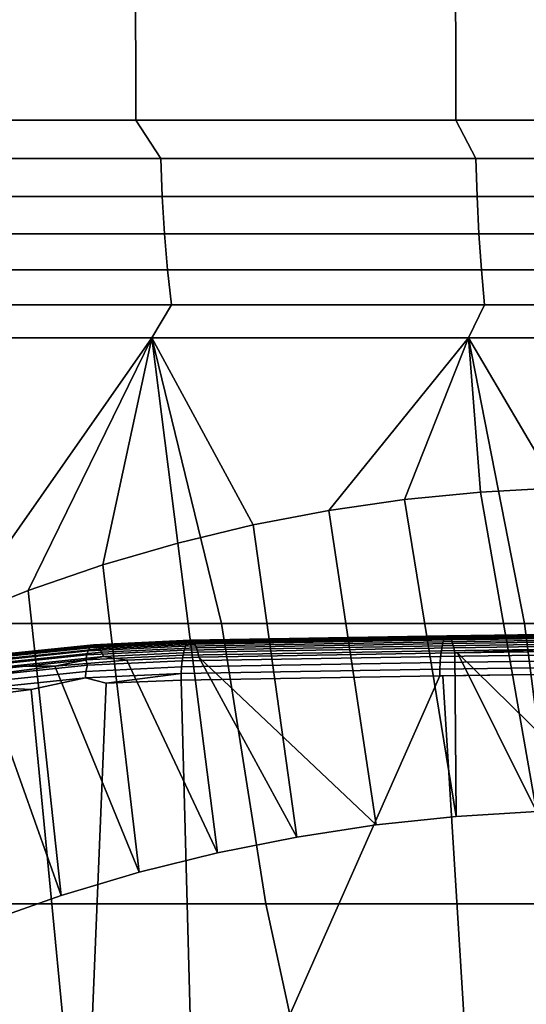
# Model space of a CAD drawing. Header units: metres. Extents: x -109 to 109, y -100 to 58.
# Tile 182 of 256: x -6.48 to -4.59, y -79.7 to -76.03. Entities that reach past the tile are written whole.
import ezdxf

# ---------------------------------------------------------------- set-up
doc = ezdxf.new("R2010")
doc.units = ezdxf.units.M
doc.layers.add('solid_21_062_100_XXX', color=7, linetype='CONTINUOUS')

msp = doc.modelspace()

# ---------------------------------------------------------------- linework, layer by layer
at = {"layer": 'solid_21_062_100_XXX'}
for points in [[(-6.074053, -63.901745, 28.74651), (-7.256581, -63.901745, 28.419262), (-7.224926, -76.406158, 28.314829), (-6.047561, -76.406158, 28.64065)], [(-7.256581, -63.901745, -19.4244), (-6.074053, -63.901745, -19.751648), (-6.047561, -76.406158, -19.645788), (-7.224926, -76.406158, -19.319967)], [(-4.876895, -63.901745, 29.015341), (-6.074053, -63.901745, 28.74651), (-6.047561, -76.406158, 28.64065), (-4.855625, -76.406158, 28.908308)], [(-6.074053, -63.901745, -19.751648), (-4.876895, -63.901745, -20.020479), (-4.855625, -76.406158, -19.913446), (-6.047561, -76.406158, -19.645788)], [(-3.667988, -63.901745, 29.225105), (-4.876895, -63.901745, 29.015341), (-4.855625, -76.406158, 28.908308), (-3.651991, -76.406158, 29.117159)], [(-4.876895, -63.901745, -20.020479), (-3.667988, -63.901745, -20.230242), (-3.651991, -76.406158, -20.122297), (-4.855625, -76.406158, -19.913446)], [(-5.954433, -76.548645, 28.655514), (-6.047561, -76.406158, 28.64065), (-7.224926, -76.406158, 28.314829), (-7.114638, -76.548645, 28.339624)], [(-5.954433, -76.548645, -19.660652), (-7.114638, -76.548645, -19.344763), (-7.224926, -76.406158, -19.319967), (-6.047561, -76.406158, -19.645788)], [(-4.780321, -76.548645, 28.914982), (-4.855625, -76.406158, 28.908308), (-6.047561, -76.406158, 28.64065), (-5.954433, -76.548645, 28.655514)], [(-4.780321, -76.548645, -19.92012), (-5.954433, -76.548645, -19.660652), (-6.047561, -76.406158, -19.645788), (-4.855625, -76.406158, -19.913446)], [(-3.595044, -76.548645, 29.117422), (-3.651991, -76.406158, 29.117159), (-4.855625, -76.406158, 28.908308), (-4.780321, -76.548645, 28.914982)], [(-3.595044, -76.548645, -20.122561), (-4.780321, -76.548645, -19.92012), (-4.855625, -76.406158, -19.913446), (-3.651991, -76.406158, -20.122297)], [(-7.114638, -76.548645, -19.344763), (-5.954433, -76.548645, -19.660652), (-5.949245, -76.690422, -19.639605), (-7.108439, -76.690422, -19.32399)], [(-5.954433, -76.548645, 28.655514), (-7.114638, -76.548645, 28.339624), (-7.108439, -76.690422, 28.318851), (-5.949245, -76.690422, 28.634466)], [(-5.954433, -76.548645, -19.660652), (-4.780321, -76.548645, -19.92012), (-4.776156, -76.690422, -19.898846), (-5.949245, -76.690422, -19.639605)], [(-4.780321, -76.548645, 28.914982), (-5.954433, -76.548645, 28.655514), (-5.949245, -76.690422, 28.634466), (-4.776156, -76.690422, 28.893707)], [(-4.780321, -76.548645, -19.92012), (-3.595044, -76.548645, -20.122561), (-3.591912, -76.690422, -20.101109), (-4.776156, -76.690422, -19.898846)], [(-3.595044, -76.548645, 29.117422), (-4.780321, -76.548645, 28.914982), (-4.776156, -76.690422, 28.893707), (-3.591912, -76.690422, 29.09597)], [(-7.108439, -76.690422, -19.32399), (-5.949245, -76.690422, -19.639605), (-5.94084, -76.829475, -19.605505), (-7.098397, -76.829475, -19.290337)], [(-5.949245, -76.690422, 28.634466), (-7.108439, -76.690422, 28.318851), (-7.098397, -76.829475, 28.285198), (-5.94084, -76.829475, 28.600368)], [(-5.949245, -76.690422, -19.639605), (-4.776156, -76.690422, -19.898846), (-4.769408, -76.829475, -19.864382), (-5.94084, -76.829475, -19.605505)], [(-4.776156, -76.690422, 28.893707), (-5.949245, -76.690422, 28.634466), (-5.94084, -76.829475, 28.600368), (-4.769408, -76.829475, 28.859243)], [(-4.776156, -76.690422, -19.898846), (-3.591912, -76.690422, -20.101109), (-3.586837, -76.829475, -20.066359), (-4.769408, -76.829475, -19.864382)], [(-3.591912, -76.690422, 29.09597), (-4.776156, -76.690422, 28.893707), (-4.769408, -76.829475, 28.859243), (-3.586837, -76.829475, 29.06122)], [(-7.098397, -76.829475, -19.290337), (-5.94084, -76.829475, -19.605505), (-5.929296, -76.964546, -19.558668), (-7.084603, -76.964546, -19.244112)], [(-5.94084, -76.829475, 28.600368), (-7.098397, -76.829475, 28.285198), (-7.084603, -76.964546, 28.238974), (-5.929296, -76.964546, 28.55353)], [(-5.94084, -76.829475, -19.605505), (-4.769408, -76.829475, -19.864382), (-4.76014, -76.964546, -19.817039), (-5.929296, -76.964546, -19.558668)], [(-4.769408, -76.829475, 28.859243), (-5.94084, -76.829475, 28.600368), (-5.929296, -76.964546, 28.55353), (-4.76014, -76.964546, 28.811901)], [(-4.769408, -76.829475, -19.864382), (-3.586837, -76.829475, -20.066359), (-3.579867, -76.964546, -20.018625), (-4.76014, -76.964546, -19.817039)], [(-3.586837, -76.829475, 29.06122), (-4.769408, -76.829475, 28.859243), (-4.76014, -76.964546, 28.811901), (-3.579867, -76.964546, 29.013487)], [(-7.084603, -76.964546, -19.244112), (-5.929296, -76.964546, -19.558668), (-5.914717, -77.094391, -19.499519), (-7.067183, -77.094391, -19.185736)], [(-5.929296, -76.964546, 28.55353), (-7.084603, -76.964546, 28.238974), (-7.067183, -77.094391, 28.180597), (-5.914717, -77.094391, 28.494381)], [(-5.929296, -76.964546, -19.558668), (-4.76014, -76.964546, -19.817039), (-4.748436, -77.094391, -19.757256), (-5.914717, -77.094391, -19.499519)], [(-4.76014, -76.964546, 28.811901), (-5.929296, -76.964546, 28.55353), (-5.914717, -77.094391, 28.494381), (-4.748436, -77.094391, 28.752117)], [(-4.76014, -76.964546, -19.817039), (-3.579867, -76.964546, -20.018625), (-3.571065, -77.094391, -19.958345), (-4.748436, -77.094391, -19.757256)], [(-3.579867, -76.964546, 29.013487), (-4.76014, -76.964546, 28.811901), (-4.748436, -77.094391, 28.752117), (-3.571065, -77.094391, 28.953207)], [(-5.914717, -77.094391, -19.499519), (-5.987556, -77.217697, -19.406239), (-7.153239, -77.217697, -19.083651), (-7.067183, -77.094391, -19.185736)], [(-5.914717, -77.094391, 28.494381), (-7.067183, -77.094391, 28.180597), (-7.153239, -77.217697, 28.078512), (-5.987555, -77.217697, 28.4011)], [(-4.748436, -77.094391, -19.757256), (-4.807446, -77.217697, -19.67124), (-5.987556, -77.217697, -19.406239), (-5.914717, -77.094391, -19.499519)], [(-4.748436, -77.094391, 28.752117), (-5.914717, -77.094391, 28.494381), (-5.987555, -77.217697, 28.4011), (-4.807446, -77.217697, 28.666103)], [(-3.571065, -77.094391, -19.958345), (-3.615755, -77.217697, -19.878019), (-4.807446, -77.217697, -19.67124), (-4.748436, -77.094391, -19.757256)], [(-3.571065, -77.094391, 28.953207), (-4.748436, -77.094391, 28.752117), (-4.807446, -77.217697, 28.666103), (-3.615755, -77.217697, 28.872881)], [(-7.153239, -77.217697, -19.083651), (-5.987556, -77.217697, -19.406239), (-6.724794, -78.269699, -18.454363), (-6.752335, -78.281578, -18.437334)], [(-7.153239, -77.217697, 28.078512), (-6.844789, -78.282303, 27.404215), (-5.728652, -78.282303, 27.708515), (-5.987555, -77.217697, 28.4011)], [(-5.987556, -77.217697, -19.406239), (-6.448213, -78.159256, -18.615999), (-6.724794, -78.269699, -18.454363)], [(-5.987556, -77.217697, -19.406239), (-6.170121, -78.06369, -18.762197), (-6.448213, -78.159256, -18.615999)], [(-5.987556, -77.217697, -19.406239), (-5.890802, -77.982468, -18.893688), (-6.170121, -78.06369, -18.762197)], [(-5.987556, -77.217697, -19.406239), (-5.610475, -77.915115, -19.011106), (-5.890802, -77.982468, -18.893688)], [(-5.987556, -77.217697, -19.406239), (-4.807446, -77.217697, -19.67124), (-5.328886, -77.86116, -19.115156), (-5.610475, -77.915115, -19.011106)], [(-5.987555, -77.217697, 28.4011), (-5.728652, -78.282303, 27.708515), (-4.599102, -78.282303, 27.958466), (-4.807446, -77.217697, 28.666103)], [(-4.807446, -77.217697, -19.67124), (-5.04634, -77.82029, -19.206202), (-5.328886, -77.86116, -19.115156)], [(-4.807446, -77.217697, -19.67124), (-4.763417, -77.792244, -19.284496), (-5.04634, -77.82029, -19.206202)], [(-4.807446, -77.217697, 28.666103), (-4.599102, -78.282303, 27.958466), (-3.458783, -78.282303, 28.153481), (-3.615755, -77.217697, 28.872881)], [(-4.807446, -77.217697, -19.67124), (-4.47923, -77.776688, -19.350615), (-4.763417, -77.792244, -19.284496)], [(-4.807446, -77.217697, -19.67124), (-3.615755, -77.217697, -19.878019), (-4.192228, -77.773453, -19.405008), (-4.47923, -77.776688, -19.350615)], [(-4.554443, -78.982597, -19.333689), (-4.854598, -79.001549, -19.260015), (-5.04634, -77.82029, -19.206202), (-4.763417, -77.792244, -19.284496)], [(-4.554443, -78.982597, -19.333689), (-4.763417, -77.792244, -19.284496), (-4.47923, -77.776688, -19.350615)], [(-4.854598, -79.001549, -19.260015), (-5.152415, -79.033463, -19.172928), (-5.328886, -77.86116, -19.115156), (-5.04634, -77.82029, -19.206202)], [(-5.152415, -79.033463, -19.172928), (-5.448319, -79.078545, -19.072058), (-5.610475, -77.915115, -19.011106), (-5.328886, -77.86116, -19.115156)], [(-5.448319, -79.078545, -19.072058), (-5.742824, -79.137184, -18.956814), (-5.890802, -77.982468, -18.893688), (-5.610475, -77.915115, -19.011106)], [(-5.742824, -79.137184, -18.956814), (-6.035563, -79.209663, -18.826784), (-6.170121, -78.06369, -18.762197), (-5.890802, -77.982468, -18.893688)], [(-6.035563, -79.209663, -18.826784), (-6.326108, -79.296318, -18.681522), (-6.448213, -78.159256, -18.615999), (-6.170121, -78.06369, -18.762197)], [(-6.326108, -79.296318, -18.681522), (-6.614669, -79.397751, -18.520128), (-6.724794, -78.269699, -18.454363), (-6.448213, -78.159256, -18.615999)], [(-5.728652, -78.282303, 27.708515), (-6.844789, -78.282303, 27.404215), (-6.647277, -79.327026, 26.637524), (-5.563565, -79.327026, 26.934381)], [(-4.599102, -78.282303, 27.958466), (-5.728652, -78.282303, 27.708515), (-5.563565, -79.327026, 26.934381), (-4.466709, -79.327026, 27.178226)], [(-3.458783, -78.282303, 28.153481), (-4.599102, -78.282303, 27.958466), (-4.466709, -79.327026, 27.178226), (-3.359299, -79.327026, 27.368484)], [(-3.927405, -78.325523, -20.069384), (-4.897414, -78.339615, -19.884319), (-4.892539, -78.332047, -19.860769), (-3.923487, -78.317932, -20.045641)], [(-3.923487, -78.317932, -20.045641), (-4.892539, -78.332047, -19.860769), (-4.887407, -78.328606, -19.836325), (-3.919361, -78.314484, -20.020987)], [(-3.919361, -78.314484, -20.020987), (-4.887407, -78.328606, -19.836325), (-4.882165, -78.329399, -19.811674), (-3.915143, -78.315269, -19.99612)], [(-3.915143, -78.315269, -19.99612), (-4.882165, -78.329399, -19.811674), (-4.87696, -78.334396, -19.787518), (-3.910952, -78.320274, -19.971746)], [(-3.910952, -78.320274, -19.971746), (-4.87696, -78.334396, -19.787518), (-4.87194, -78.343468, -19.764532), (-3.906907, -78.329361, -19.948555)], [(-6.21915, -78.372803, -19.556736), (-5.857747, -78.355881, -19.659449), (-5.863115, -78.36734, -19.681267), (-6.225061, -78.384285, -19.578392)], [(-6.212488, -78.365234, -19.533628), (-5.851915, -78.348351, -19.636093), (-5.857747, -78.355881, -19.659449), (-6.21915, -78.372803, -19.556736)], [(-5.851915, -78.348351, -19.636093), (-6.212488, -78.365234, -19.533628), (-6.205266, -78.361786, -19.50972), (-5.845785, -78.344955, -19.611866)], [(-5.845785, -78.344955, -19.611866), (-6.205266, -78.361786, -19.50972), (-6.197686, -78.362556, -19.485687), (-5.839529, -78.345802, -19.587448)], [(-5.839529, -78.345802, -19.587448), (-6.197686, -78.362556, -19.485687), (-6.189964, -78.367531, -19.462208), (-5.833324, -78.350853, -19.563532)], [(-5.833324, -78.350853, -19.563532), (-6.189964, -78.367531, -19.462208), (-6.182317, -78.376564, -19.439945), (-5.827346, -78.35997, -19.540794)], [(-5.827346, -78.35997, -19.540794), (-6.182317, -78.376564, -19.439945), (-6.174961, -78.389397, -19.419529), (-5.821764, -78.372902, -19.519876)], [(-5.863115, -78.36734, -19.681267), (-4.901897, -78.351112, -19.906307), (-4.905859, -78.366203, -19.926115), (-5.867867, -78.382401, -19.700935)], [(-5.857747, -78.355881, -19.659449), (-4.897414, -78.339615, -19.884319), (-4.901897, -78.351112, -19.906307), (-5.863115, -78.36734, -19.681267)], [(-5.851915, -78.348351, -19.636093), (-4.892539, -78.332047, -19.860769), (-4.897414, -78.339615, -19.884319), (-5.857747, -78.355881, -19.659449)], [(-5.845785, -78.344955, -19.611866), (-4.887407, -78.328606, -19.836325), (-4.892539, -78.332047, -19.860769), (-5.851915, -78.348351, -19.636093)], [(-5.839529, -78.345802, -19.587448), (-4.882165, -78.329399, -19.811674), (-4.887407, -78.328606, -19.836325), (-5.845785, -78.344955, -19.611866)], [(-5.833324, -78.350853, -19.563532), (-4.87696, -78.334396, -19.787518), (-4.882165, -78.329399, -19.811674), (-5.839529, -78.345802, -19.587448)], [(-5.827346, -78.35997, -19.540794), (-4.87194, -78.343468, -19.764532), (-4.87696, -78.334396, -19.787518), (-5.833324, -78.350853, -19.563532)], [(-5.821764, -78.372902, -19.519876), (-4.867246, -78.356346, -19.743372), (-4.87194, -78.343468, -19.764532), (-5.827346, -78.35997, -19.540794)], [(-5.816735, -78.389267, -19.501369), (-4.863011, -78.372681, -19.724634), (-4.867246, -78.356346, -19.743372), (-5.821764, -78.372902, -19.519876)], [(-3.936843, -78.370445, -20.128679), (-4.90919, -78.38446, -19.943178), (-4.905859, -78.366203, -19.926115), (-3.934178, -78.35215, -20.1115)], [(-3.934178, -78.35215, -20.1115), (-4.905859, -78.366203, -19.926115), (-4.901897, -78.351112, -19.906307), (-3.931002, -78.337036, -20.091545)], [(-3.931002, -78.337036, -20.091545), (-4.901897, -78.351112, -19.906307), (-4.897414, -78.339615, -19.884319), (-3.927405, -78.325523, -20.069384)], [(-3.906907, -78.329361, -19.948555), (-4.87194, -78.343468, -19.764532), (-4.867246, -78.356346, -19.743372), (-3.903122, -78.342255, -19.927198)], [(-3.903122, -78.342255, -19.927198), (-4.867246, -78.356346, -19.743372), (-4.863011, -78.372681, -19.724634), (-3.899704, -78.358604, -19.908285)], [(-3.899704, -78.358604, -19.908285), (-4.863011, -78.372681, -19.724634), (-4.859332, -78.391998, -19.708858)], [(-3.899704, -78.358604, -19.908285), (-4.859332, -78.391998, -19.708858), (-4.848634, -78.39183, -19.711124)], [(-3.899704, -78.358604, -19.908285), (-4.848634, -78.39183, -19.711124), (-3.896716, -78.377945, -19.892357)], [(-6.579756, -78.421219, -19.457075), (-6.225061, -78.384285, -19.578392), (-6.230057, -78.399353, -19.59798), (-6.584993, -78.43631, -19.476582)], [(-6.573311, -78.409683, -19.435602), (-6.21915, -78.372803, -19.556736), (-6.225061, -78.384285, -19.578392), (-6.579756, -78.421219, -19.457075)], [(-6.565841, -78.402031, -19.412769), (-6.212488, -78.365234, -19.533628), (-6.21915, -78.372803, -19.556736), (-6.573311, -78.409683, -19.435602)], [(-6.557557, -78.398476, -19.389225), (-6.205266, -78.361786, -19.50972), (-6.212488, -78.365234, -19.533628), (-6.565841, -78.402031, -19.412769)], [(-6.548693, -78.399117, -19.365629), (-6.197686, -78.362556, -19.485687), (-6.205266, -78.361786, -19.50972), (-6.557557, -78.398476, -19.389225)], [(-6.539499, -78.403931, -19.342653), (-6.189964, -78.367531, -19.462208), (-6.197686, -78.362556, -19.485687), (-6.548693, -78.399117, -19.365629)], [(-6.530235, -78.412796, -19.320944), (-6.182317, -78.376564, -19.439945), (-6.189964, -78.367531, -19.462208), (-6.539499, -78.403931, -19.342653)], [(-6.521163, -78.425453, -19.301115), (-6.174961, -78.389397, -19.419529), (-6.182317, -78.376564, -19.439945), (-6.530235, -78.412796, -19.320944)], [(-6.512538, -78.441544, -19.283726), (-6.168105, -78.40567, -19.401537), (-6.174961, -78.389397, -19.419529), (-6.521163, -78.425453, -19.301115)], [(-6.230057, -78.399353, -19.59798), (-5.867867, -78.382401, -19.700935), (-5.87187, -78.400635, -19.717894), (-6.233996, -78.417572, -19.614952)], [(-6.225061, -78.384285, -19.578392), (-5.863115, -78.36734, -19.681267), (-5.867867, -78.382401, -19.700935), (-6.230057, -78.399353, -19.59798)], [(-5.821764, -78.372902, -19.519876), (-6.174961, -78.389397, -19.419529), (-6.168105, -78.40567, -19.401537), (-5.816735, -78.389267, -19.501369)], [(-5.816735, -78.389267, -19.501369), (-6.168105, -78.40567, -19.401537), (-6.080701, -78.419067, -19.41157), (-5.812467, -78.408279, -19.486027)], [(-5.87187, -78.400635, -19.717894), (-4.90919, -78.38446, -19.943178), (-4.911794, -78.405373, -19.95702), (-5.875008, -78.421532, -19.731667)], [(-5.867867, -78.382401, -19.700935), (-4.905859, -78.366203, -19.926115), (-4.90919, -78.38446, -19.943178), (-5.87187, -78.400635, -19.717894)], [(-5.816735, -78.389267, -19.501369), (-5.812467, -78.408279, -19.486027), (-4.859332, -78.391998, -19.708858), (-4.863011, -78.372681, -19.724634)], [(-5.152415, -79.033463, -19.172928), (-4.854598, -79.001549, -19.260015), (-4.859332, -78.391998, -19.708858), (-5.812467, -78.408279, -19.486027)], [(-3.940353, -78.414391, -20.152866), (-4.913599, -78.428352, -19.967245), (-4.911794, -78.405373, -19.95702), (-3.938921, -78.391388, -20.142599)], [(-3.938921, -78.391388, -20.142599), (-4.911794, -78.405373, -19.95702), (-4.90919, -78.38446, -19.943178), (-3.936843, -78.370445, -20.128679)], [(-4.854598, -79.001549, -19.260015), (-4.554443, -78.982597, -19.333689), (-4.848634, -78.39183, -19.711124), (-4.859332, -78.391998, -19.708858)], [(-4.252372, -78.97654, -19.393997), (-3.948395, -78.983299, -19.441036), (-3.896716, -78.377945, -19.892357), (-4.848634, -78.39183, -19.711124)], [(-4.554443, -78.982597, -19.333689), (-4.252372, -78.97654, -19.393997), (-4.848634, -78.39183, -19.711124)], [(-6.584993, -78.43631, -19.476582), (-6.230057, -78.399353, -19.59798), (-6.233996, -78.417572, -19.614952), (-6.588874, -78.454529, -19.493572)], [(-6.588874, -78.454529, -19.493572), (-6.233996, -78.417572, -19.614952), (-6.228093, -78.437798, -19.631533), (-6.574347, -78.473122, -19.513842)], [(-6.512538, -78.441544, -19.283726), (-6.349252, -78.441643, -19.325144), (-6.168105, -78.40567, -19.401537)], [(-6.168105, -78.40567, -19.401537), (-6.349252, -78.441643, -19.325144), (-6.080701, -78.419067, -19.41157)], [(-5.742824, -79.137184, -18.956814), (-6.080701, -78.419067, -19.41157), (-6.349252, -78.441643, -19.325144), (-6.035563, -79.209663, -18.826784)], [(-6.228093, -78.437798, -19.631533), (-5.875008, -78.421532, -19.731667), (-5.877195, -78.444496, -19.741859), (-6.234228, -78.461067, -19.640478)], [(-6.233996, -78.417572, -19.614952), (-5.87187, -78.400635, -19.717894), (-5.875008, -78.421532, -19.731667), (-6.228093, -78.437798, -19.631533)], [(-5.448319, -79.078545, -19.072058), (-5.812467, -78.408279, -19.486027), (-6.080701, -78.419067, -19.41157), (-5.742824, -79.137184, -18.956814)], [(-5.877195, -78.444496, -19.741859), (-4.913599, -78.428352, -19.967245), (-4.914553, -78.452744, -19.973568), (-5.878367, -78.46888, -19.748188)], [(-5.875008, -78.421532, -19.731667), (-4.911794, -78.405373, -19.95702), (-4.913599, -78.428352, -19.967245), (-5.877195, -78.444496, -19.741859)], [(-5.448319, -79.078545, -19.072058), (-5.152415, -79.033463, -19.172928), (-5.812467, -78.408279, -19.486027)], [(-3.941099, -78.438805, -20.159187), (-4.914553, -78.452744, -19.973568), (-4.913599, -78.428352, -19.967245), (-3.940353, -78.414391, -20.152866)], [(-6.512538, -78.441544, -19.283726), (-6.617761, -78.47657, -19.226265), (-6.349252, -78.441643, -19.325144)], [(-6.035563, -79.209663, -18.826784), (-6.349252, -78.441643, -19.325144), (-6.617761, -78.47657, -19.226265), (-6.326108, -79.296318, -18.681522)], [(-6.228093, -78.437798, -19.631533), (-6.234228, -78.461067, -19.640478), (-6.584242, -78.497169, -19.521111), (-6.574347, -78.473122, -19.513842)], [(-6.234228, -78.461067, -19.640478), (-6.23467, -78.485413, -19.647011), (-6.583977, -78.521461, -19.527868), (-6.584242, -78.497169, -19.521111)], [(-6.234228, -78.461067, -19.640478), (-5.877195, -78.444496, -19.741859), (-5.878367, -78.46888, -19.748188), (-6.23467, -78.485413, -19.647011)], [(-6.23467, -78.485413, -19.647011), (-5.878367, -78.46888, -19.748188), (-6.158431, -78.505104, -19.672733)], [(-6.158431, -78.505104, -19.672733), (-5.878367, -78.46888, -19.748188), (-5.87848, -78.493973, -19.750477)], [(-5.878367, -78.46888, -19.748188), (-4.914553, -78.452744, -19.973568), (-4.914604, -78.477852, -19.975817), (-5.87848, -78.493973, -19.750477)], [(-4.914553, -78.452744, -19.973568), (-3.941099, -78.438805, -20.159187), (-3.941104, -78.463943, -20.161394), (-4.914604, -78.477852, -19.975817)], [(-4.914604, -78.477852, -19.975817), (-3.941104, -78.463943, -20.161394), (-4.904214, -78.477692, -19.978018)], [(-4.904214, -78.477692, -19.978018), (-3.941104, -78.463943, -20.161394), (-4.777562, -80.523766, -20.014322)], [(-3.941104, -78.463943, -20.161394), (-3.925965, -78.463753, -20.16395), (-3.72404, -80.524261, -20.202785), (-4.777562, -80.523766, -20.014322)], [(-6.326108, -79.296318, -18.681522), (-6.617761, -78.47657, -19.226265), (-6.885799, -78.524353, -19.11447), (-6.614669, -79.397751, -18.520128)], [(-6.583977, -78.521461, -19.527868), (-6.23467, -78.485413, -19.647011), (-6.437586, -78.528358, -19.582573)], [(-6.23467, -78.485413, -19.647011), (-6.158431, -78.505104, -19.672733), (-6.243218, -80.554329, -19.661575), (-6.437586, -78.528358, -19.582573)], [(-6.158431, -78.505104, -19.672733), (-5.87848, -78.493973, -19.750477), (-5.82425, -80.533119, -19.779209), (-6.243218, -80.554329, -19.661575)], [(-4.914604, -78.477852, -19.975817), (-5.82425, -80.533119, -19.779209), (-5.87848, -78.493973, -19.750477)], [(-4.914604, -78.477852, -19.975817), (-4.904214, -78.477692, -19.978018), (-4.777562, -80.523766, -20.014322), (-5.82425, -80.533119, -19.779209)], [(-6.583977, -78.521461, -19.527868), (-6.437586, -78.528358, -19.582573), (-6.71579, -78.564209, -19.479647)], [(-6.71579, -78.564209, -19.479647), (-6.437586, -78.528358, -19.582573), (-6.243218, -80.554329, -19.661575), (-6.655447, -80.55603, -19.517443)], [(-7.715283, -79.327026, 26.288355), (-7.412478, -80.335587, 25.507912), (-6.38617, -80.335587, 25.842264), (-6.647277, -79.327026, 26.637524)], [(-6.647277, -79.327026, 26.637524), (-6.38617, -80.335587, 25.842264), (-5.344874, -80.335587, 26.126518), (-5.563565, -79.327026, 26.934381)], [(-5.563565, -79.327026, 26.934381), (-5.344874, -80.335587, 26.126518), (-4.291031, -80.335587, 26.360004), (-4.466709, -79.327026, 27.178226)]]:
    msp.add_3dface(points, dxfattribs=at)

doc.saveas('drawing.dxf')
